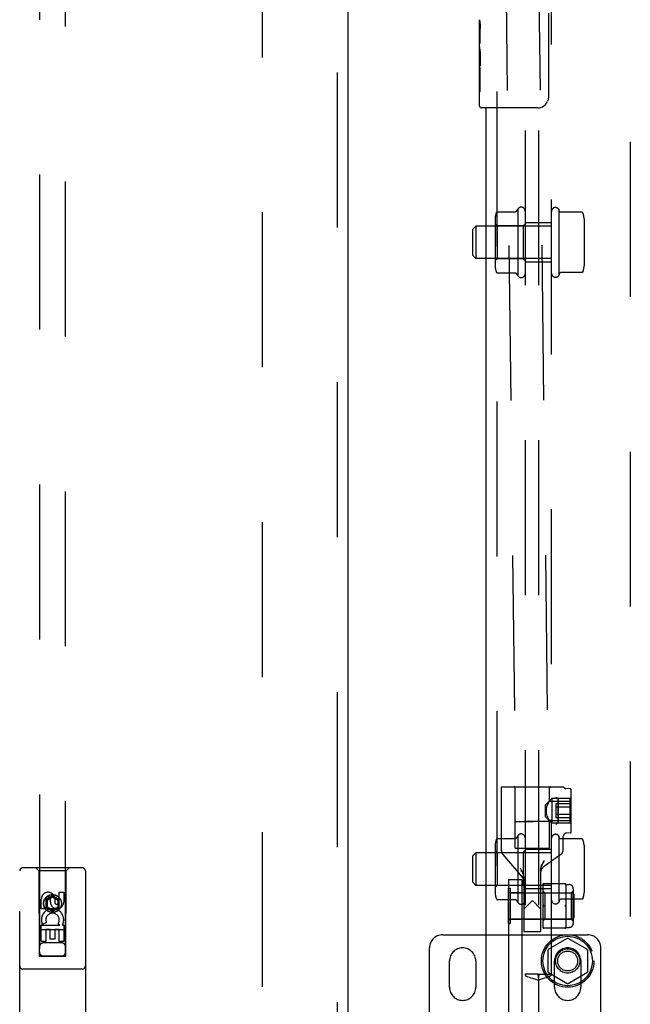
# Model space of a CAD drawing. Header units: inches. Extents: x 0 to 268, y 0 to 174.
# Tile 36 of 125: x 82.33 to 88.14, y 92.94 to 102.31. Entities that reach past the tile are written whole.
import ezdxf

# ---------------------------------------------------------------- set-up
doc = ezdxf.new("R2010")
doc.units = ezdxf.units.IN
doc.header["$LTSCALE"] = 14.754949
doc.header["$MEASUREMENT"] = 0
doc.linetypes.add('HIDDEN', pattern=[0.2, 0.1, -0.1])
for name, color, linetype in [('DEFAULT_2', 8, 'HIDDEN'), ('LEFT_OR_SECONDARY_DOOR_ASSEMBLY', 7, 'CONTINUOUS'), ('RIGHT_OR_MAIN_DOOR_ASSEMBLY', 7, 'CONTINUOUS'), ('SUBPANEL', 7, 'CONTINUOUS')]:
    doc.layers.add(name, color=color, linetype=linetype)

msp = doc.modelspace()

# ---------------------------------------------------------------- linework, layer by layer
at = {"layer": 'DEFAULT_2', "color": 8, "linetype": 'HIDDEN'}
for p, q in [((86.6493, 129.6697), (87.0517, 94.6758)), ((86.9618, 129.6733), (87.3642, 94.6794)), ((84.6433, 54.7386), (84.6433, 127.7086)), ((88.1433, 127.7086), (88.1433, 54.7386)), ((86.9158, 94.4019), (86.9158, 95.0086)), ((86.9158, 95.0086), (87.5058, 95.0086)), ((87.0483, 94.4236), (87.0483, 94.9986)), ((87.3733, 94.8717), (87.3733, 94.9986)), ((87.5716, 94.9884), (87.5305, 94.9916)), ((87.3353, 94.8349), (87.3953, 94.8949)), ((87.3953, 94.8949), (87.3953, 94.6624)), ((87.5708, 94.8949), (87.3953, 94.8949)), ((87.4549, 94.8937), (87.4518, 94.8951)), ((87.4552, 94.8935), (87.4549, 94.8937)), ((87.5708, 94.6624), (87.5708, 94.8949)), ((87.5808, 94.5788), (87.5808, 94.9784)), ((87.3353, 94.7224), (87.3353, 94.8349)), ((87.3448, 94.7956), (87.3462, 94.8041)), ((87.3462, 94.804), (87.348, 94.8123)), ((87.3479, 94.8123), (87.3501, 94.8202)), ((87.3501, 94.8201), (87.3525, 94.8276)), ((87.3604, 94.8473), (87.363, 94.8528)), ((87.3655, 94.8577), (87.3677, 94.8619)), ((87.3697, 94.8656), (87.3677, 94.8619)), ((87.3713, 94.8684), (87.3696, 94.8655)), ((87.3712, 94.8684), (87.3731, 94.8717)), ((87.3733, 94.8721), (87.3731, 94.8717)), ((87.3731, 94.8721), (87.5808, 94.8721)), ((87.4338, 94.8467), (87.4338, 94.7105)), ((87.5708, 94.8467), (87.4338, 94.8467)), ((87.5708, 94.8127), (87.4338, 94.8127)), ((87.4558, 94.8913), (87.4558, 94.8916)), ((87.4558, 94.666), (87.4558, 94.8912)), ((87.4558, 94.8912), (87.4558, 94.7786)), ((87.3353, 94.7224), (87.3953, 94.6624)), ((87.3438, 94.7786), (87.344, 94.7872)), ((87.344, 94.7701), (87.3438, 94.7786)), ((87.3462, 94.7531), (87.3448, 94.7616)), ((87.348, 94.7449), (87.3462, 94.7532)), ((87.3501, 94.7371), (87.3479, 94.745)), ((87.3525, 94.7296), (87.3501, 94.7371)), ((87.3525, 94.7296), (87.3551, 94.7225)), ((87.3604, 94.7099), (87.3631, 94.7044)), ((87.5708, 94.7446), (87.4338, 94.7446)), ((87.5708, 94.7105), (87.4338, 94.7105)), ((87.4558, 94.7786), (87.4558, 94.666)), ((87.0708, 94.6771), (87.0828, 94.6775)), ((87.0828, 94.6775), (87.0974, 94.6779)), ((87.0974, 94.6747), (87.0828, 94.6748)), ((87.0974, 94.6779), (87.1143, 94.6783)), ((87.1143, 94.6747), (87.0974, 94.6747)), ((87.1143, 94.6783), (87.133, 94.6787)), ((87.133, 94.6747), (87.1143, 94.6747)), ((87.133, 94.6787), (87.1533, 94.6791)), ((87.1533, 94.6748), (87.133, 94.6747)), ((87.1533, 94.6791), (87.1747, 94.6794)), ((87.1747, 94.6749), (87.1533, 94.6748)), ((87.1747, 94.6794), (87.1968, 94.6797)), ((87.1968, 94.6752), (87.1747, 94.6749)), ((87.1968, 94.6797), (87.2191, 94.68)), ((87.2191, 94.6754), (87.1968, 94.6752)), ((87.2191, 94.68), (87.2411, 94.6802)), ((87.2411, 94.6757), (87.2191, 94.6754)), ((87.2411, 94.6802), (87.2625, 94.6804)), ((87.2625, 94.676), (87.2411, 94.6757)), ((87.2625, 94.6804), (87.2828, 94.6805)), ((87.2828, 94.6764), (87.2625, 94.676)), ((87.2828, 94.6805), (87.3016, 94.6805)), ((87.3016, 94.6768), (87.2828, 94.6764)), ((87.3016, 94.6805), (87.3184, 94.6805)), ((87.3184, 94.6772), (87.3016, 94.6768)), ((87.3184, 94.6805), (87.333, 94.6804)), ((87.333, 94.6776), (87.3184, 94.6772)), ((87.3451, 94.678), (87.333, 94.6776)), ((87.363, 94.7045), (87.3655, 94.6995)), ((87.3655, 94.6996), (87.3678, 94.6952)), ((87.3677, 94.6953), (87.3697, 94.6916)), ((87.3696, 94.6917), (87.3713, 94.6888)), ((87.3731, 94.6855), (87.3712, 94.6889)), ((87.3731, 94.6855), (87.3733, 94.6851)), ((87.3731, 94.6851), (87.5808, 94.6851)), ((87.3733, 94.4236), (87.3733, 94.6855)), ((87.5708, 94.6624), (87.3953, 94.6624)), ((87.5058, 94.4112), (87.5058, 94.5359)), ((87.5716, 94.5689), (87.5335, 94.5658)), ((86.9302, 94.363), (87.1155, 94.1454)), ((87.0483, 94.4236), (87.3733, 94.4236)), ((87.4813, 94.3628), (87.3144, 94.2406)), ((87.0937, 94.2356), (87.1001, 94.2232)), ((87.1113, 94.1995), (87.106, 94.2112)), ((87.1113, 94.1995), (87.1161, 94.1882)), ((87.1161, 94.1883), (87.1202, 94.1773)), ((87.1202, 94.1773), (87.1237, 94.1667)), ((87.1236, 94.1668), (87.1263, 94.1565)), ((87.1263, 94.1567), (87.1283, 94.1467)), ((87.1282, 94.1468), (87.1294, 94.1371)), ((87.2898, 94.2124), (87.2898, 93.6286)), ((86.9848, 94.1226), (86.9848, 88.8726)), ((87.1098, 94.1226), (86.9848, 94.1226)), ((87.1098, 94.1226), (87.1098, 88.8726)), ((87.1298, 94.1277), (87.1294, 94.1372)), ((87.1298, 94.1277), (87.1298, 93.6286)), ((87.3098, 94.0748), (87.3098, 93.6704)), ((87.5208, 94.0848), (87.3198, 94.0848)), ((87.5307, 94.0766), (87.5608, 94.0766)), ((87.5308, 94.0748), (87.5308, 93.9973)), ((86.9818, 94.0411), (86.9818, 93.7041)), ((86.9818, 94.0411), (86.9998, 94.0411)), ((87.1098, 93.9976), (86.9848, 93.9976)), ((86.9998, 94.0411), (86.9998, 93.7041)), ((86.9998, 93.9966), (87.5968, 93.9966)), ((87.1298, 93.9986), (87.2898, 93.9986)), ((87.3098, 94.0176), (87.3298, 93.9976)), ((87.3298, 93.9976), (87.3298, 93.7476)), ((87.3298, 93.9976), (87.5808, 93.9976)), ((87.5808, 93.9976), (87.6008, 94.0176)), ((87.5808, 93.9976), (87.5808, 93.7476)), ((87.5968, 93.9966), (87.5968, 93.7486)), ((87.6068, 93.9866), (87.5968, 93.9966)), ((87.6008, 94.0366), (87.6008, 93.7086)), ((87.6068, 93.9866), (87.6068, 93.7586)), ((87.2108, 93.9236), (87.1298, 93.8426)), ((87.2108, 93.9236), (87.2898, 93.8446)), ((87.3098, 93.8726), (87.3148, 93.8726)), ((87.5258, 93.8726), (87.5308, 93.8726)), ((87.5308, 93.9501), (87.5308, 93.7951)), ((86.9818, 93.7041), (86.9998, 93.7041)), ((86.9848, 93.7476), (87.1098, 93.7476)), ((86.9998, 93.7486), (87.5968, 93.7486)), ((87.1298, 93.7466), (87.2898, 93.7466)), ((87.3098, 93.7276), (87.3298, 93.7476)), ((87.3298, 93.7476), (87.5808, 93.7476)), ((87.5307, 93.7627), (87.5308, 93.748)), ((87.5308, 93.748), (87.5308, 93.6704)), ((87.5808, 93.7476), (87.6008, 93.7276)), ((87.6068, 93.7586), (87.5968, 93.7486)), ((86.3573, 93.5986), (87.7373, 93.5986)), ((87.1298, 93.6286), (87.2898, 93.6286)), ((87.5208, 93.6604), (87.3198, 93.6604)), ((87.5307, 93.6686), (87.5608, 93.6686)), ((87.5423, 93.5622), (87.3648, 93.4598)), ((87.7298, 93.4598), (87.5523, 93.5622)), ((86.2323, 92.6248), (86.2323, 93.4736)), ((87.3598, 93.4511), (87.3598, 93.2461)), ((87.7348, 93.4511), (87.7348, 93.2461)), ((87.8623, 92.6248), (87.8623, 93.4736)), ((86.4223, 93.0986), (86.4223, 93.3486)), ((86.6723, 93.3486), (86.6723, 93.0986)), ((87.4223, 93.0986), (87.4223, 93.3486)), ((87.6723, 93.3486), (87.6723, 93.0986)), ((87.3648, 93.2375), (87.5423, 93.135)), ((87.5523, 93.135), (87.7298, 93.2375))]:
    msp.add_line(p, q, dxfattribs=at)
for points in [[(87.4518, 94.8951), (87.4488, 94.8968), (87.4459, 94.8986), (87.4431, 94.9005), (87.4406, 94.9025), (87.4382, 94.9046), (87.4361, 94.9068), (87.4343, 94.909)], [(87.4431, 94.9005), (87.4406, 94.9026), (87.4382, 94.9047), (87.4361, 94.9068), (87.4343, 94.909)], [(87.4549, 94.8937), (87.4552, 94.8935), (87.4554, 94.8933)], [(87.3525, 94.8276), (87.3551, 94.8347), (87.3578, 94.8413)], [(87.3631, 94.8528), (87.3605, 94.8473), (87.3578, 94.8413), (87.3551, 94.8347)], [(87.3677, 94.862), (87.3655, 94.8577), (87.363, 94.8528)], [(87.4558, 94.892), (87.4557, 94.8923), (87.4557, 94.8927), (87.4555, 94.893), (87.4554, 94.8933)], [(87.4558, 94.892), (87.4558, 94.8916), (87.4558, 94.8913)], [(87.3448, 94.7956), (87.344, 94.7872), (87.3438, 94.7786)], [(87.3438, 94.7786), (87.344, 94.7701), (87.3448, 94.7616)], [(87.3605, 94.7099), (87.3578, 94.7159), (87.3551, 94.7225)], [(87.0517, 94.6758), (87.0521, 94.6759), (87.0533, 94.6761), (87.0553, 94.6763), (87.058, 94.6765), (87.0615, 94.6767), (87.0658, 94.6769), (87.0708, 94.6771)], [(87.0828, 94.6748), (87.0708, 94.6749), (87.0658, 94.675), (87.0615, 94.6751), (87.058, 94.6752), (87.0553, 94.6753), (87.0533, 94.6755), (87.0521, 94.6756), (87.0517, 94.6758)], [(87.333, 94.6804), (87.3451, 94.6803), (87.35, 94.6802), (87.3543, 94.6801), (87.3578, 94.6799), (87.3606, 94.6798), (87.3626, 94.6797), (87.3638, 94.6795), (87.3642, 94.6794)], [(87.3642, 94.6794), (87.3638, 94.6792), (87.3626, 94.679), (87.3606, 94.6788), (87.3578, 94.6786), (87.3543, 94.6785), (87.35, 94.6783), (87.3451, 94.678)], [(87.4549, 94.6636), (87.4518, 94.6621), (87.4488, 94.6605), (87.4459, 94.6587), (87.4431, 94.6567), (87.4406, 94.6547), (87.4382, 94.6526), (87.4361, 94.6504), (87.4343, 94.6483)], [(87.4556, 94.6624), (87.4522, 94.6617), (87.4489, 94.6605), (87.446, 94.6588), (87.4432, 94.6568), (87.4406, 94.6548), (87.4383, 94.6527), (87.4361, 94.6505), (87.4343, 94.6483)], [(87.4558, 94.666), (87.4558, 94.6656), (87.4558, 94.6652), (87.4558, 94.6649), (87.4557, 94.6646), (87.4555, 94.6643), (87.4554, 94.664), (87.4552, 94.6637), (87.4549, 94.6636)], [(87.4556, 94.6624), (87.4551, 94.663), (87.4549, 94.6636), (87.4553, 94.6642), (87.4557, 94.6648), (87.4559, 94.6654), (87.4558, 94.666)], [(87.2898, 94.2124), (87.2904, 94.223), (87.2921, 94.2339), (87.295, 94.2452), (87.2991, 94.2568), (87.3043, 94.2687), (87.3106, 94.2809), (87.318, 94.2935), (87.3264, 94.3065)], [(87.3195, 94.2959), (87.3133, 94.2856), (87.3078, 94.2757), (87.3031, 94.2661), (87.299, 94.2567), (87.2957, 94.2474), (87.2931, 94.2383), (87.2913, 94.2293), (87.2902, 94.2208), (87.2898, 94.2124)], [(87.1001, 94.2232), (87.106, 94.2112), (87.1113, 94.1995)], [(87.3173, 94.0818), (87.3165, 94.0824), (87.3156, 94.083), (87.3148, 94.0835)], [(87.3173, 94.0818), (87.3181, 94.0812), (87.319, 94.0805), (87.3198, 94.0798)], [(87.5258, 94.0835), (87.525, 94.083), (87.5242, 94.0824), (87.5234, 94.0818), (87.5225, 94.0812), (87.5217, 94.0805), (87.5208, 94.0798)], [(87.5308, 93.9973), (87.5307, 93.9825), (87.5307, 93.9746), (87.5307, 93.9665), (87.5308, 93.9584), (87.5308, 93.9501)], [(87.3198, 93.8776), (87.319, 93.8769), (87.3181, 93.8761), (87.3173, 93.8752), (87.3165, 93.8744), (87.3156, 93.8735), (87.3148, 93.8726)], [(87.3148, 93.8726), (87.3156, 93.8717), (87.3165, 93.8708), (87.3173, 93.87), (87.3181, 93.8692), (87.319, 93.8684), (87.3198, 93.8676)], [(87.5208, 93.8776), (87.5217, 93.8769), (87.5225, 93.8761), (87.5234, 93.8752), (87.5242, 93.8744), (87.525, 93.8735), (87.5258, 93.8726)], [(87.5258, 93.8726), (87.525, 93.8717), (87.5242, 93.8708), (87.5234, 93.87), (87.5225, 93.8692), (87.5217, 93.8684), (87.5208, 93.8676)], [(87.5308, 93.7951), (87.5308, 93.7869), (87.5307, 93.7787), (87.5307, 93.7706), (87.5307, 93.7627)], [(87.3198, 93.6654), (87.319, 93.6647), (87.3181, 93.664), (87.3173, 93.6634), (87.3165, 93.6628), (87.3156, 93.6623), (87.3148, 93.6618)], [(87.5208, 93.6654), (87.5217, 93.6647), (87.5225, 93.664), (87.5234, 93.6634)], [(87.5258, 93.6618), (87.525, 93.6623), (87.5242, 93.6628), (87.5234, 93.6634)]]:
    msp.add_lwpolyline(points, dxfattribs=at)
for radius in [0.25, 0.235, 0.115, 0.095]:
    msp.add_circle((87.5473, 93.3486), radius, dxfattribs=at)
for centre, radius, start, end in [((87.0383, 94.9986), 0.01, 0, 90), ((87.3833, 94.9986), 0.01, 90, 180), ((87.5329, 95.0215), 0.03, 205.53148, 265.42608), ((87.5708, 94.9784), 0.01, 0, 85.42608), ((87.5358, 94.5359), 0.03, 94.57376, 180.0002), ((87.5708, 94.5788), 0.01, 274.57392, 360), ((86.9758, 94.4019), 0.06, 179.99978, 220.4307), ((87.4458, 94.4112), 0.06, 306.21893, 0.00006), ((87.3498, 94.1922), 0.06, 126.21886, 180.00004), ((87.0698, 94.1065), 0.06, 359.99995, 40.43096), ((87.3198, 94.0748), 0.01, 90, 180), ((87.5208, 94.0748), 0.01, 0, 90), ((87.5608, 94.0366), 0.04, 0, 90), ((87.5608, 93.7086), 0.04, 270, 360), ((86.3573, 93.4736), 0.125, 90, 180), ((87.3198, 93.6704), 0.01, 180, 270), ((87.5208, 93.6704), 0.01, 270, 360), ((87.7373, 93.4736), 0.125, 0, 90), ((87.5473, 93.5536), 0.01, 60.00375, 119.99856), ((86.5473, 93.3486), 0.125, 0, 180), ((87.3698, 93.4511), 0.01, 120.00306, 179.9988), ((87.5473, 93.3486), 0.125, 0, 180), ((87.7248, 93.4511), 0.01, 0.00342, 59.99916), ((87.3698, 93.2461), 0.01, 180.00342, 239.99916), ((87.7248, 93.2461), 0.01, 300.00306, 359.9988), ((87.5473, 93.1437), 0.01, 240.00375, 299.99856), ((86.5473, 93.0986), 0.125, 180, 360), ((87.5473, 93.0986), 0.125, 180, 360)]:
    msp.add_arc(centre, radius, start, end, dxfattribs=at)
at = {"layer": 'LEFT_OR_SECONDARY_DOOR_ASSEMBLY', "color": 8, "linetype": 'HIDDEN'}
for p, q in [((85.3518, 128.3696), (85.3518, 54.0776)), ((82.5183, 127.3961), (82.5183, 93.3944)), ((82.7683, 93.3944), (82.7683, 127.3961)), ((82.3308, 92.3486), (82.3308, 94.2061)), ((82.9258, 94.2361), (82.3608, 94.2361)), ((82.5133, 94.2061), (82.4833, 94.2361)), ((82.5133, 94.2061), (82.5168, 93.3961)), ((82.7733, 94.2061), (82.5133, 94.2061)), ((82.7698, 93.3961), (82.7733, 94.2061)), ((82.7733, 94.2061), (82.8033, 94.2361)), ((82.9558, 94.2061), (82.9558, 92.3486)), ((82.6433, 93.968), (82.5808, 93.9319)), ((82.6433, 93.9564), (82.5908, 93.9261)), ((82.6433, 93.968), (82.6433, 93.9564)), ((82.7058, 93.9319), (82.6433, 93.968)), ((82.6958, 93.9261), (82.6433, 93.9564)), ((82.7075, 93.9102), (82.7075, 94.0027)), ((82.7075, 94.0027), (82.7499, 94.0027)), ((82.7499, 94.0027), (82.7499, 93.9102)), ((82.5367, 93.8464), (82.5367, 93.9388)), ((82.5791, 93.9388), (82.5791, 93.8464)), ((82.5808, 93.9319), (82.5808, 93.8597)), ((82.5808, 93.9319), (82.5908, 93.9261)), ((82.5808, 93.8597), (82.5908, 93.8655)), ((82.5908, 93.9261), (82.5908, 93.8655)), ((82.5908, 93.8655), (82.6433, 93.8352)), ((82.623, 93.9102), (82.623, 93.9388)), ((82.6433, 93.8352), (82.6958, 93.8655)), ((82.664, 93.9526), (82.664, 93.9063)), ((82.7058, 93.9319), (82.6958, 93.9261)), ((82.6958, 93.8655), (82.6958, 93.9261)), ((82.7058, 93.8597), (82.6958, 93.8655)), ((82.7058, 93.8597), (82.7058, 93.9319)), ((82.5791, 93.8464), (82.5367, 93.8464)), ((82.5808, 93.8597), (82.6433, 93.8236)), ((82.6433, 93.8236), (82.7058, 93.8597)), ((82.6433, 93.8236), (82.6433, 93.8352)), ((82.5367, 93.534), (82.5367, 93.6901)), ((82.5367, 93.6901), (82.7143, 93.6901)), ((82.5848, 93.7145), (82.5457, 93.6976)), ((82.7143, 93.6901), (82.6957, 93.7031)), ((82.7394, 93.6936), (82.7376, 93.6901)), ((82.7376, 93.6901), (82.7499, 93.6901)), ((82.7499, 93.6901), (82.7499, 93.534)), ((82.7709, 93.6461), (82.5158, 93.6461)), ((82.5791, 93.6475), (82.5791, 93.534)), ((82.6216, 93.6475), (82.5791, 93.6475)), ((82.6216, 93.5553), (82.6216, 93.6475)), ((82.664, 93.6475), (82.664, 93.5553)), ((82.7075, 93.6475), (82.664, 93.6475)), ((82.7075, 93.534), (82.7075, 93.6475)), ((82.5791, 93.534), (82.5367, 93.534)), ((82.7283, 93.5211), (82.5583, 93.5211)), ((82.664, 93.5553), (82.6216, 93.5553)), ((82.7499, 93.534), (82.7075, 93.534)), ((82.5168, 93.3961), (82.7698, 93.3961)), ((82.5183, 93.3975), (82.7683, 93.3975)), ((82.5183, 93.3944), (82.7683, 93.3944)), ((82.9258, 93.2711), (82.3608, 93.2711))]:
    msp.add_line(p, q, dxfattribs=at)
at = {"layer": 'LEFT_OR_SECONDARY_DOOR_ASSEMBLY', "color": 3, "linetype": 'Continuous'}
msp.add_line((85.4558, 128.3696), (85.4558, 54.0776), dxfattribs=at)
at = {"layer": 'LEFT_OR_SECONDARY_DOOR_ASSEMBLY', "color": 8, "linetype": 'HIDDEN'}
for radius in [0.085, 0.0845]:
    msp.add_circle((82.6433, 93.8961), radius, dxfattribs=at)
for centre, radius, start, end in [((82.3608, 94.2061), 0.03, 90, 180), ((82.9258, 94.2061), 0.03, 0, 90), ((82.6011, 93.9389), 0.0644, 12.29948, 180.07752), ((82.6011, 93.9388), 0.0219, 359.90115, 180), ((82.6865, 93.9102), 0.0635, 180, 360), ((82.6856, 93.9102), 0.0219, 190.307, 360), ((82.6435, 93.7399), 0.1065, 334.26362, 203.40274), ((82.6435, 93.7399), 0.0639, 324.88948, 203.40261), ((82.5583, 93.4811), 0.04, 90, 180), ((82.7283, 93.4811), 0.04, 0, 90), ((82.5583, 93.4361), 0.04, 180, 270), ((82.7283, 93.4361), 0.04, 270, 360), ((82.3608, 93.3011), 0.03, 180, 270), ((82.9258, 93.3011), 0.03, 270, 360)]:
    msp.add_arc(centre, radius, start, end, dxfattribs=at)
at = {"layer": 'RIGHT_OR_MAIN_DOOR_ASSEMBLY', "color": 7, "linetype": 'Continuous'}
for p, q in [((86.7083, 102.0552), (86.7083, 102.3121)), ((87.3633, 102.3736), (87.3633, 101.5736)), ((86.7141, 102.2566), (86.7083, 102.2566)), ((86.7153, 102.0888), (86.7153, 102.2251)), ((86.7083, 102.0888), (86.7153, 102.0888)), ((86.7083, 101.4886), (86.7083, 102.0524)), ((86.7099, 102.0259), (86.7083, 102.0259)), ((86.7083, 101.8942), (86.7143, 101.8942)), ((86.7083, 101.8582), (86.7153, 101.8582)), ((86.7153, 101.6278), (86.7153, 101.8582)), ((86.7083, 101.7953), (86.7153, 101.7953)), ((86.7083, 101.6278), (86.7153, 101.6278)), ((87.2633, 101.4736), (86.7233, 101.4736))]:
    msp.add_line(p, q, dxfattribs=at)
at = {"layer": 'RIGHT_OR_MAIN_DOOR_ASSEMBLY', "color": 8, "linetype": 'HIDDEN'}
msp.add_line((86.8723, 101.6286), (86.8723, 80.8186), dxfattribs=at)
at = {"layer": 'RIGHT_OR_MAIN_DOOR_ASSEMBLY', "color": 3, "linetype": 'Continuous'}
msp.add_line((86.7683, 101.4736), (86.7683, 80.9736), dxfattribs=at)
at = {"layer": 'RIGHT_OR_MAIN_DOOR_ASSEMBLY', "color": 7, "linetype": 'Continuous'}
for points in [[(86.7083, 102.3129), (86.7085, 102.3092), (86.7089, 102.3046), (86.7095, 102.2992), (86.7111, 102.286)], [(86.7111, 102.286), (86.712, 102.2784), (86.7129, 102.2703), (86.7137, 102.2617)], [(86.7137, 102.2617), (86.7143, 102.2528), (86.7149, 102.2437), (86.7152, 102.2344), (86.7153, 102.2251)], [(86.7083, 102.0552), (86.7085, 102.047), (86.709, 102.038), (86.7097, 102.0279)], [(86.7097, 102.0279), (86.7126, 101.9942), (86.7135, 101.9822), (86.7142, 101.9698), (86.7148, 101.9572), (86.7152, 101.9445), (86.7153, 101.9316), (86.7152, 101.9188), (86.7148, 101.906), (86.7142, 101.8935), (86.7135, 101.8812), (86.7126, 101.8692)], [(87.3633, 101.5736), (87.3631, 101.5673), (87.3625, 101.5611), (87.3615, 101.555), (87.3602, 101.549), (87.3586, 101.5431), (87.3566, 101.5374)]]:
    msp.add_lwpolyline(points, dxfattribs=at)
for centre, radius, start, end in [((86.7233, 101.4886), 0.015, 180, 270), ((87.2633, 101.5736), 0.1, 270, 338.79459)]:
    msp.add_arc(centre, radius, start, end, dxfattribs=at)
msp.add_ellipse((86.9713, 101.8896), major_axis=(0.263, 0), ratio=0.432808, start_param=3.141593, end_param=3.321581, dxfattribs=at)
at = {"layer": 'SUBPANEL', "color": 8, "linetype": 'HIDDEN'}
for p, q in [((87.1433, 107.1611), (87.1433, 93.2236)), ((87.2683, 107.1611), (87.2683, 93.2236)), ((87.3933, 93.2236), (87.3933, 107.1611)), ((86.8786, 100.4824), (87.049, 100.4824)), ((87.0733, 100.5107), (87.0733, 99.874)), ((87.4633, 100.5072), (87.4633, 99.8775)), ((87.4703, 100.4864), (87.4633, 100.5072)), ((87.682, 100.4795), (87.4798, 100.4795)), ((86.6433, 100.3174), (86.6733, 100.3474)), ((86.6733, 100.3474), (86.6733, 100.0374)), ((87.3933, 100.3474), (86.6733, 100.3474)), ((86.8573, 100.4191), (86.8573, 99.9656)), ((86.8773, 100.3484), (86.8573, 100.3684)), ((86.8773, 100.3484), (86.8773, 100.0364)), ((87.1233, 100.3484), (86.8773, 100.3484)), ((87.1233, 100.3484), (87.1433, 100.3684)), ((87.1233, 100.3484), (87.1233, 100.0364)), ((87.3933, 100.3799), (87.1433, 100.3799)), ((87.7033, 100.4162), (87.7033, 99.9685)), ((86.6433, 100.0674), (86.6433, 100.3174)), ((86.6433, 100.0674), (86.6733, 100.0374)), ((87.3933, 100.0374), (86.6733, 100.0374)), ((86.8773, 100.0364), (86.8573, 100.0164)), ((87.1233, 100.0364), (86.8773, 100.0364)), ((87.1233, 100.0364), (87.1433, 100.0164)), ((87.3933, 100.0049), (87.1433, 100.0049)), ((86.8786, 99.9024), (87.049, 99.9024)), ((87.4703, 99.8983), (87.4633, 99.8775)), ((87.682, 99.9052), (87.4798, 99.9052)), ((87.0733, 94.542), (87.0733, 93.9053)), ((87.4633, 94.5385), (87.4633, 93.9088)), ((87.4703, 94.5177), (87.4633, 94.5385)), ((86.8573, 94.4504), (86.8573, 93.9969)), ((86.8786, 94.5136), (87.049, 94.5136)), ((87.682, 94.5107), (87.4798, 94.5107)), ((87.7033, 94.4475), (87.7033, 93.9997)), ((86.6433, 94.3486), (86.6733, 94.3786)), ((86.6433, 94.0986), (86.6433, 94.3486)), ((86.6733, 94.3786), (86.6733, 94.0686)), ((87.3933, 94.3786), (86.6733, 94.3786)), ((86.8773, 94.3796), (86.8573, 94.3996)), ((86.8773, 94.3796), (86.8773, 94.0676)), ((87.1233, 94.3796), (86.8773, 94.3796)), ((87.1233, 94.3796), (87.1433, 94.3996)), ((87.1233, 94.3796), (87.1233, 94.0676)), ((87.3933, 94.4111), (87.1433, 94.4111)), ((86.6433, 94.0986), (86.6733, 94.0686)), ((87.3933, 94.0686), (86.6733, 94.0686)), ((86.8773, 94.0676), (86.8573, 94.0476)), ((87.1233, 94.0676), (86.8773, 94.0676)), ((87.1233, 94.0676), (87.1433, 94.0476)), ((87.3933, 94.0361), (87.1433, 94.0361)), ((86.8786, 93.9336), (87.049, 93.9336)), ((87.4703, 93.9296), (87.4633, 93.9088)), ((87.682, 93.9365), (87.4798, 93.9365)), ((87.2668, 93.2236), (87.1426, 93.2236)), ((87.2668, 93.2236), (87.2699, 93.2236)), ((87.2669, 93.2167), (87.2679, 93.2167)), ((87.2718, 93.217), (87.2683, 93.2167)), ((87.2683, 93.2167), (87.2698, 93.2167)), ((87.2699, 93.2236), (87.3941, 93.2236)), ((87.2683, 93.1662), (87.2683, 89.281))]:
    msp.add_line(p, q, dxfattribs=at)
for points in [[(86.8695, 100.4764), (86.8701, 100.4776), (86.8709, 100.4787), (86.8718, 100.4797), (86.8728, 100.4805), (86.874, 100.4812), (86.8753, 100.4818), (86.8766, 100.4822), (86.878, 100.4824), (86.8786, 100.4824)], [(87.0575, 100.487), (87.0575, 100.487), (87.0574, 100.4869), (87.0573, 100.4868), (87.0573, 100.4867), (87.0572, 100.4866), (87.0571, 100.4864), (87.057, 100.4863), (87.0569, 100.4862), (87.0568, 100.4861), (87.0567, 100.4859), (87.0566, 100.4858), (87.0564, 100.4856), (87.0563, 100.4855), (87.0562, 100.4854), (87.056, 100.4852), (87.0559, 100.4851), (87.0557, 100.4849), (87.0555, 100.4848), (87.0554, 100.4846), (87.0552, 100.4845), (87.055, 100.4843), (87.0547, 100.4842), (87.0545, 100.484), (87.0543, 100.4839), (87.054, 100.4837), (87.0537, 100.4835), (87.0534, 100.4834), (87.053, 100.4832), (87.0527, 100.4831), (87.0523, 100.4829), (87.0518, 100.4828), (87.0514, 100.4827), (87.0508, 100.4825), (87.0502, 100.4825), (87.0495, 100.4824), (87.049, 100.4824)], [(87.4798, 100.4795), (87.4796, 100.4795), (87.479, 100.4795), (87.4786, 100.4796), (87.4781, 100.4796), (87.4777, 100.4797), (87.4773, 100.4798), (87.4769, 100.4799), (87.4766, 100.48), (87.4763, 100.4801), (87.476, 100.4803), (87.4757, 100.4804), (87.4754, 100.4805), (87.4752, 100.4806), (87.4749, 100.4808), (87.4747, 100.4809), (87.4745, 100.481), (87.4743, 100.4812), (87.4741, 100.4813), (87.4739, 100.4814), (87.4737, 100.4816), (87.4736, 100.4817), (87.4734, 100.4818), (87.4733, 100.4819), (87.4731, 100.4821), (87.473, 100.4822), (87.4728, 100.4823), (87.4727, 100.4825), (87.4726, 100.4826), (87.4725, 100.4827), (87.4724, 100.4828), (87.4723, 100.483), (87.4722, 100.4831), (87.4721, 100.4832), (87.472, 100.4833), (87.4719, 100.4834), (87.4718, 100.4835), (87.4717, 100.4837), (87.4716, 100.4838), (87.4715, 100.4839), (87.4715, 100.484), (87.4714, 100.4841), (87.4713, 100.4842), (87.4713, 100.4843), (87.4712, 100.4844), (87.4711, 100.4845), (87.4711, 100.4846), (87.471, 100.4847), (87.471, 100.4849), (87.4709, 100.485), (87.4709, 100.4851), (87.4708, 100.4852), (87.4708, 100.4852), (87.4707, 100.4853), (87.4707, 100.4854), (87.4706, 100.4855), (87.4706, 100.4856), (87.4706, 100.4857), (87.4705, 100.4858), (87.4705, 100.4859), (87.4704, 100.486), (87.4704, 100.4861), (87.4704, 100.4862), (87.4704, 100.4863), (87.4703, 100.4864), (87.4703, 100.4864)], [(87.6912, 100.4736), (87.6904, 100.475), (87.6894, 100.4763), (87.6881, 100.4774), (87.6867, 100.4784), (87.6851, 100.479), (87.6834, 100.4794), (87.682, 100.4795)], [(86.8695, 99.9083), (86.8701, 99.9071), (86.8709, 99.906), (86.8718, 99.9051), (86.8728, 99.9042), (86.874, 99.9035), (86.8753, 99.9029), (86.8766, 99.9026), (86.878, 99.9024), (86.8786, 99.9024)], [(87.049, 99.9024), (87.0495, 99.9023), (87.0501, 99.9023), (87.0507, 99.9022), (87.0512, 99.9021), (87.0516, 99.902), (87.052, 99.9019), (87.0524, 99.9018), (87.0528, 99.9016), (87.0531, 99.9015), (87.0534, 99.9013), (87.0537, 99.9012), (87.054, 99.9011), (87.0542, 99.9009), (87.0544, 99.9008), (87.0547, 99.9006), (87.0549, 99.9005), (87.0551, 99.9003), (87.0552, 99.9002), (87.0554, 99.9001), (87.0556, 99.8999), (87.0557, 99.8998), (87.0559, 99.8997), (87.056, 99.8995), (87.0561, 99.8994), (87.0563, 99.8993), (87.0564, 99.8991), (87.0565, 99.899), (87.0566, 99.8989), (87.0567, 99.8988), (87.0568, 99.8986), (87.0569, 99.8985), (87.057, 99.8984), (87.0571, 99.8983), (87.0572, 99.8982), (87.0572, 99.8981), (87.0573, 99.898), (87.0574, 99.8979), (87.0574, 99.8978), (87.0575, 99.8977)], [(87.4703, 99.8983), (87.4703, 99.8984), (87.4704, 99.8985), (87.4704, 99.8986), (87.4704, 99.8986), (87.4704, 99.8987), (87.4705, 99.8988), (87.4705, 99.8989), (87.4706, 99.899), (87.4706, 99.8991), (87.4706, 99.8992), (87.4707, 99.8993), (87.4707, 99.8994), (87.4708, 99.8995), (87.4708, 99.8996), (87.4709, 99.8997), (87.4709, 99.8998), (87.471, 99.8999), (87.471, 99.9), (87.4711, 99.9001), (87.4711, 99.9002), (87.4712, 99.9003), (87.4713, 99.9004), (87.4713, 99.9005), (87.4714, 99.9006), (87.4715, 99.9007), (87.4715, 99.9008), (87.4716, 99.901), (87.4717, 99.9011), (87.4718, 99.9012), (87.4719, 99.9013), (87.472, 99.9014), (87.4721, 99.9015), (87.4722, 99.9017), (87.4723, 99.9018), (87.4724, 99.9019), (87.4725, 99.902), (87.4726, 99.9021), (87.4727, 99.9023), (87.4728, 99.9024), (87.473, 99.9025), (87.4731, 99.9027), (87.4733, 99.9028), (87.4734, 99.9029), (87.4736, 99.903), (87.4737, 99.9032), (87.4739, 99.9033), (87.4741, 99.9034), (87.4743, 99.9036), (87.4745, 99.9037), (87.4747, 99.9038), (87.4749, 99.904), (87.4752, 99.9041), (87.4754, 99.9042), (87.4757, 99.9044), (87.476, 99.9045), (87.4763, 99.9046), (87.4766, 99.9047), (87.4769, 99.9048), (87.4773, 99.9049), (87.4777, 99.905), (87.4781, 99.9051), (87.4786, 99.9052), (87.479, 99.9052), (87.4796, 99.9052), (87.4798, 99.9052)], [(87.6912, 99.9112), (87.6904, 99.9097), (87.6894, 99.9084), (87.6881, 99.9073), (87.6867, 99.9064), (87.6851, 99.9057), (87.6834, 99.9053), (87.682, 99.9052)], [(86.8695, 94.5077), (86.8701, 94.5089), (86.8709, 94.51), (86.8718, 94.5109), (86.8728, 94.5118), (86.874, 94.5125), (86.8753, 94.513), (86.8766, 94.5134), (86.878, 94.5136), (86.8786, 94.5136)], [(87.0575, 94.5183), (87.0575, 94.5183), (87.0574, 94.5182), (87.0573, 94.518), (87.0573, 94.5179), (87.0572, 94.5178), (87.0571, 94.5177), (87.057, 94.5176), (87.0569, 94.5174), (87.0568, 94.5173), (87.0567, 94.5172), (87.0566, 94.517), (87.0564, 94.5169), (87.0563, 94.5168), (87.0562, 94.5166), (87.056, 94.5165), (87.0559, 94.5163), (87.0557, 94.5162), (87.0555, 94.516), (87.0554, 94.5159), (87.0552, 94.5157), (87.055, 94.5156), (87.0547, 94.5154), (87.0545, 94.5153), (87.0543, 94.5151), (87.054, 94.5149), (87.0537, 94.5148), (87.0534, 94.5146), (87.053, 94.5145), (87.0527, 94.5143), (87.0523, 94.5142), (87.0518, 94.514), (87.0514, 94.5139), (87.0508, 94.5138), (87.0502, 94.5137), (87.0495, 94.5136), (87.049, 94.5136)], [(87.4798, 94.5107), (87.4796, 94.5107), (87.479, 94.5108), (87.4786, 94.5108), (87.4781, 94.5109), (87.4777, 94.511), (87.4773, 94.5111), (87.4769, 94.5112), (87.4766, 94.5113), (87.4763, 94.5114), (87.476, 94.5115), (87.4757, 94.5116), (87.4754, 94.5118), (87.4752, 94.5119), (87.4749, 94.512), (87.4747, 94.5121), (87.4745, 94.5123), (87.4743, 94.5124), (87.4741, 94.5125), (87.4739, 94.5127), (87.4737, 94.5128), (87.4736, 94.5129), (87.4734, 94.5131), (87.4733, 94.5132), (87.4731, 94.5133), (87.473, 94.5135), (87.4728, 94.5136), (87.4727, 94.5137), (87.4726, 94.5138), (87.4725, 94.514), (87.4724, 94.5141), (87.4723, 94.5142), (87.4722, 94.5143), (87.4721, 94.5144), (87.472, 94.5146), (87.4719, 94.5147), (87.4718, 94.5148), (87.4717, 94.5149), (87.4716, 94.515), (87.4715, 94.5151), (87.4715, 94.5153), (87.4714, 94.5154), (87.4713, 94.5155), (87.4713, 94.5156), (87.4712, 94.5157), (87.4711, 94.5158), (87.4711, 94.5159), (87.471, 94.516), (87.471, 94.5161), (87.4709, 94.5162), (87.4709, 94.5163), (87.4708, 94.5164), (87.4708, 94.5165), (87.4707, 94.5166), (87.4707, 94.5167), (87.4706, 94.5168), (87.4706, 94.5169), (87.4706, 94.517), (87.4705, 94.5171), (87.4705, 94.5172), (87.4704, 94.5172), (87.4704, 94.5173), (87.4704, 94.5174), (87.4704, 94.5175), (87.4703, 94.5176), (87.4703, 94.5177)], [(87.6912, 94.5048), (87.6904, 94.5063), (87.6894, 94.5076), (87.6881, 94.5087), (87.6867, 94.5096), (87.6851, 94.5103), (87.6834, 94.5107), (87.682, 94.5107)], [(86.8695, 93.9395), (86.8701, 93.9384), (86.8709, 93.9373), (86.8718, 93.9363), (86.8728, 93.9354), (86.874, 93.9347), (86.8753, 93.9342), (86.8766, 93.9338), (86.878, 93.9336), (86.8786, 93.9336)], [(87.049, 93.9336), (87.0495, 93.9336), (87.0501, 93.9335), (87.0507, 93.9335), (87.0512, 93.9334), (87.0516, 93.9333), (87.052, 93.9331), (87.0524, 93.933), (87.0528, 93.9329), (87.0531, 93.9327), (87.0534, 93.9326), (87.0537, 93.9324), (87.054, 93.9323), (87.0542, 93.9322), (87.0544, 93.932), (87.0547, 93.9319), (87.0549, 93.9317), (87.0551, 93.9316), (87.0552, 93.9314), (87.0554, 93.9313), (87.0556, 93.9312), (87.0557, 93.931), (87.0559, 93.9309), (87.056, 93.9308), (87.0561, 93.9306), (87.0563, 93.9305), (87.0564, 93.9304), (87.0565, 93.9303), (87.0566, 93.9301), (87.0567, 93.93), (87.0568, 93.9299), (87.0569, 93.9298), (87.057, 93.9297), (87.0571, 93.9295), (87.0572, 93.9294), (87.0572, 93.9293), (87.0573, 93.9292), (87.0574, 93.9291), (87.0574, 93.929), (87.0575, 93.929)], [(87.4703, 93.9296), (87.4703, 93.9296), (87.4704, 93.9297), (87.4704, 93.9298), (87.4704, 93.9299), (87.4704, 93.93), (87.4705, 93.9301), (87.4705, 93.9302), (87.4706, 93.9303), (87.4706, 93.9304), (87.4706, 93.9304), (87.4707, 93.9305), (87.4707, 93.9306), (87.4708, 93.9307), (87.4708, 93.9308), (87.4709, 93.9309), (87.4709, 93.931), (87.471, 93.9311), (87.471, 93.9312), (87.4711, 93.9313), (87.4711, 93.9314), (87.4712, 93.9315), (87.4713, 93.9317), (87.4713, 93.9318), (87.4714, 93.9319), (87.4715, 93.932), (87.4715, 93.9321), (87.4716, 93.9322), (87.4717, 93.9323), (87.4718, 93.9324), (87.4719, 93.9326), (87.472, 93.9327), (87.4721, 93.9328), (87.4722, 93.9329), (87.4723, 93.933), (87.4724, 93.9332), (87.4725, 93.9333), (87.4726, 93.9334), (87.4727, 93.9335), (87.4728, 93.9337), (87.473, 93.9338), (87.4731, 93.9339), (87.4733, 93.934), (87.4734, 93.9342), (87.4736, 93.9343), (87.4737, 93.9344), (87.4739, 93.9346), (87.4741, 93.9347), (87.4743, 93.9348), (87.4745, 93.935), (87.4747, 93.9351), (87.4749, 93.9352), (87.4752, 93.9353), (87.4754, 93.9355), (87.4757, 93.9356), (87.476, 93.9357), (87.4763, 93.9358), (87.4766, 93.936), (87.4769, 93.9361), (87.4773, 93.9362), (87.4777, 93.9363), (87.4781, 93.9363), (87.4786, 93.9364), (87.479, 93.9365), (87.4796, 93.9365), (87.4798, 93.9365)], [(87.6912, 93.9424), (87.6904, 93.941), (87.6894, 93.9397), (87.6881, 93.9385), (87.6867, 93.9376), (87.6851, 93.937), (87.6834, 93.9366), (87.682, 93.9365)], [(87.1426, 93.2236), (87.1431, 93.2158), (87.1473, 93.2089), (87.1554, 93.2029), (87.1665, 93.1976), (87.1796, 93.1931), (87.1945, 93.1889), (87.2118, 93.1844), (87.2304, 93.1795), (87.2496, 93.1736), (87.2683, 93.1662)], [(87.2635, 93.217), (87.2634, 93.2167), (87.2632, 93.2163), (87.2632, 93.2162)], [(87.2632, 93.2162), (87.2633, 93.216), (87.2636, 93.2155), (87.264, 93.2145), (87.2645, 93.2127), (87.2651, 93.2099), (87.2658, 93.2056), (87.2666, 93.1992), (87.2673, 93.1906), (87.2679, 93.1797), (87.2683, 93.1662)], [(87.2668, 93.2236), (87.265, 93.2196), (87.2639, 93.2176), (87.2635, 93.217)], [(87.2679, 93.2167), (87.2682, 93.2167), (87.2684, 93.2167), (87.2681, 93.2167), (87.2669, 93.2168), (87.2648, 93.217)], [(87.3941, 93.2236), (87.3936, 93.2158), (87.3893, 93.2089), (87.3813, 93.2029), (87.3702, 93.1976), (87.3571, 93.1931), (87.3421, 93.1889), (87.3249, 93.1844), (87.3063, 93.1795), (87.2871, 93.1736), (87.2683, 93.1662)], [(87.2735, 93.2162), (87.2734, 93.216), (87.2731, 93.2155), (87.2727, 93.2145), (87.2722, 93.2127), (87.2715, 93.2099), (87.2709, 93.2056), (87.2701, 93.1992), (87.2694, 93.1906), (87.2688, 93.1797), (87.2683, 93.1662)], [(87.2699, 93.2236), (87.2717, 93.2196), (87.2727, 93.2176), (87.2731, 93.217)], [(87.2731, 93.217), (87.2733, 93.2167), (87.2735, 93.2163), (87.2735, 93.2162)]]:
    msp.add_lwpolyline(points, dxfattribs=at)
for centre, radius, start, end in [((87.105, 100.489), 0.0384, 0, 145.55034), ((87.4317, 100.4855), 0.0384, 34.44966, 180), ((86.9985, 100.4191), 0.1412, 156.05, 180), ((87.5231, 100.1924), 0.551, 144.71076, 147.68472), ((87.5621, 100.4162), 0.1412, 0, 23.95), ((86.9985, 99.9656), 0.1412, 180, 203.95), ((87.5621, 99.9685), 0.1412, 336.05, 360), ((87.5231, 100.1924), 0.551, 212.31528, 215.28924), ((87.105, 99.8957), 0.0384, 214.44966, 360), ((87.4317, 99.8992), 0.0384, 180, 325.55034), ((87.5231, 94.2236), 0.551, 144.71076, 147.68472), ((87.105, 94.5203), 0.0384, 0, 145.55034), ((87.4317, 94.5168), 0.0384, 34.44966, 180), ((86.9985, 94.4504), 0.1412, 156.05, 180), ((87.5621, 94.4475), 0.1412, 0, 23.95), ((86.9985, 93.9969), 0.1412, 180, 203.95), ((87.5621, 93.9997), 0.1412, 336.05, 360), ((87.5231, 94.2236), 0.551, 212.31528, 215.28924), ((87.105, 93.927), 0.0384, 214.44966, 360), ((87.4317, 93.9305), 0.0384, 180, 325.55034)]:
    msp.add_arc(centre, radius, start, end, dxfattribs=at)

doc.saveas('drawing.dxf')
